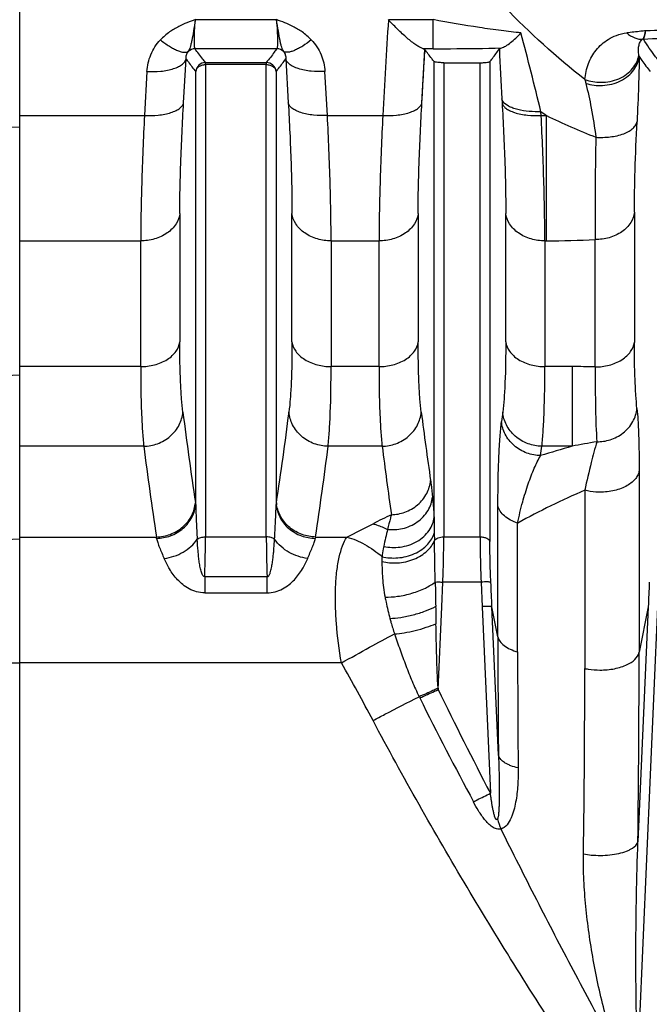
# Model space of a CAD drawing. Extents: x -1622 to 1181, y 8 to 1633.
# Tile 72 of 80: x 601 to 665, y 884 to 984. Entities that reach past the tile are written whole.
import ezdxf

# ---------------------------------------------------------------- set-up
doc = ezdxf.new("R2010")
doc.units = 0
doc.header["$LTSCALE"] = 65.395
doc.layers.get('0').update_dxf_attribs({"linetype": 'CONTINUOUS'})

msp = doc.modelspace()

# ---------------------------------------------------------------- linework, layer by layer
at = {"color": 2, "linetype": 'CONTINUOUS'}
for p, q in [((600.84, 658.47), (600.84, 1002.03)), ((619.74, 979.25), (619.74, 979.46)), ((625.93, 979.46), (625.93, 979.25)), ((649.89, 975.77), (649.92, 975.37)), ((653.9, 974.07), (653.87, 974.46)), ((643.41, 915.82), (643.36, 915.8))]:
    msp.add_line(p, q, dxfattribs=at)
at = {"color": 9, "linetype": 'CONTINUOUS'}
for p, q in [((618.71, 983.82), (626.96, 983.82)), ((638.35, 983.82), (642.91, 983.82)), ((642.91, 980.86), (642.91, 983.82)), ((626.99, 980.86), (618.68, 980.86)), ((641.76, 975.37), (642.07, 980.78)), ((642.91, 980.86), (641.88, 980.86)), ((617.51, 975.37), (617.77, 979.84)), ((619.74, 979.46), (625.93, 979.46)), ((627.91, 979.84), (628.17, 975.37)), ((643, 933.18), (643, 979.55)), ((643.99, 979.44), (643.99, 931.21)), ((647.68, 931.21), (647.68, 979.44)), ((648.68, 979.55), (648.68, 930.73)), ((613.79, 978.54), (613.53, 974.07)), ((618.75, 934.51), (618.75, 978.54)), ((619.74, 979.25), (619.74, 931.21)), ((625.93, 979.25), (619.74, 979.25)), ((625.93, 931.21), (625.93, 979.25)), ((626.93, 978.54), (626.93, 934.51)), ((632.15, 974.07), (631.89, 978.54)), ((600.84, 974.07), (613.53, 974.07)), ((632.15, 974.07), (637.78, 974.07)), ((653.9, 974.07), (654.43, 974.07)), ((654.43, 961.32), (654.43, 974.07)), ((600.84, 972.9), (592.94, 972.73)), ((617.13, 964.1), (617.13, 951.04)), ((628.54, 951.04), (628.54, 964.1)), ((641.38, 964.1), (641.38, 951.04)), ((650.29, 951.04), (650.29, 964.1)), ((663.38, 964.23), (663.38, 951)), ((659.4, 948.5), (659.4, 961.45)), ((600.84, 961.32), (613.15, 961.32)), ((613.15, 948.53), (613.15, 961.32)), ((632.52, 961.32), (632.52, 948.53)), ((632.52, 961.32), (637.4, 961.32)), ((637.4, 948.53), (637.4, 961.32)), ((654.27, 961.32), (654.27, 948.53)), ((654.27, 961.32), (654.43, 961.32)), ((613.15, 948.53), (600.84, 948.53)), ((637.4, 948.53), (632.52, 948.53)), ((657.04, 948.53), (654.27, 948.53)), ((657.04, 948.53), (657.04, 940.43)), ((600.84, 947.67), (592.94, 947.24)), ((613.46, 940.43), (600.84, 940.43)), ((637.71, 940.43), (632.21, 940.43)), ((653.84, 939.48), (653.96, 940.43)), ((657.04, 940.43), (653.96, 940.43)), ((663.86, 937.93), (663.86, 919.47)), ((658.33, 935.95), (658.33, 917.82)), ((649.5, 921.05), (649.5, 934.39)), ((651.5, 919.51), (651.5, 932.62)), ((643.02, 931.6), (643.04, 930.84)), ((571.73, 929.59), (600.84, 931.01)), ((600.84, 931.2), (614.74, 931.2)), ((619.74, 931.21), (625.93, 931.21)), ((630.93, 931.2), (634.12, 931.2)), ((643.99, 931.21), (647.68, 931.21)), ((619.66, 927.17), (619.66, 925.53)), ((619.66, 927.17), (626.01, 927.17)), ((626.01, 925.53), (626.01, 927.17)), ((643.78, 924.11), (643.89, 926.61)), ((647.78, 926.61), (643.89, 926.61)), ((647.78, 926.61), (647.89, 924.11)), ((619.66, 925.53), (626.01, 925.53)), ((643.41, 915.69), (643.78, 924.11)), ((647.89, 924.11), (648.73, 905.14)), ((649.55, 909.02), (648.89, 924.09)), ((649.5, 921.05), (648.89, 924.09)), ((664.79, 924.09), (663.74, 900.21)), ((663.77, 878.23), (665.78, 924.11)), ((664.79, 924.09), (663.86, 919.47)), ((600.84, 918.38), (571.73, 918.32)), ((633.58, 918.39), (600.84, 918.39))]:
    msp.add_line(p, q, dxfattribs=at)
at = {"color": 6, "linetype": 'CONTINUOUS'}
msp.add_line((643.99, 979.44), (647.68, 979.44), dxfattribs=at)
at = {"color": 9, "linetype": 'CONTINUOUS'}
msp.add_lwpolyline([(641.76, 975.37), (641.81, 976.27), (641.86, 977.18), (641.92, 978.08), (641.97, 978.98), (642.02, 979.88), (642.07, 980.78)], dxfattribs=at)
for centre, radius, start, end in [((2761.27, 854.92), 2126.83, 176.52553, 176.78858), ((226.54, 870.52), 439.79, 13.6708, 14.7476), ((686.01, -115.59), 1098.49, 90.74021, 91.12121), ((684.56, 627.74), 354.65, 92.0988, 93.2748), ((1003.11, 995.72), 353.78, 182.4102, 183.2327), ((669.04, 981.07), 5.28, 189.6341, 191.0846), ((666.75, 979.48), 8.58, 191.6514, 194.391), ((698.03, 1036.16), 75.87, 234.4089, 234.9251), ((686.91, 1041.27), 74.64, 244.2052, 248.4228), ((654.46, 1058.31), 96.98, 269.9848, 272.9238), ((657.05, 866.69), 81.84, 88.3544, 90.0096), ((982.54, 989.96), 367.99, 187.1925, 188.6376), ((276.38, 988.12), 354.63, 351.3352, 352.8348), ((995.5, 988.43), 356.59, 187.1751, 188.3001), ((972.99, 985.53), 362.34, 187.149, 188.6226), ((270.11, 985.89), 364.95, 351.3826, 352.8457), ((988.06, 984.31), 353.08, 187.1377, 188.2785), ((687, 834.15), 110.42, 105.7429, 107.4745), ((674.51, 850.74), 91.38, 99.42, 101.0227), ((691.76, 858.69), 84.18, 113.3972, 118.5683), ((605.53, 932.69), 13.34, 7.832, 8.6167), ((684.62, 838.32), 105.67, 115.7815, 116.9128), ((481.64, 1238.24), 342.82, 296.4097, 296.9082), ((806.17, 934.88), 163.18, 180.5946, 181.1496), ((707.49, 915.54), 71.15, 166.6413, 168.0631), ((606.37, 929.59), 8.53, 9.9246, 10.8965), ((1731.09, 944.13), 1088.11, 180.92189, 181.05348), ((2041.11, 921.24), 1391.62, 180.00799, 180.50337), ((1908.63, 919.7), 1257.13, 180.00879, 180.54671), ((-850.88, 919.62), 1514.74, 359.26573, 359.99432), ((407.95, 790.88), 259.17, 27.9964, 29.4731), ((-705.21, 917.97), 1363.54, 359.20111, 359.99377), ((1013.7, 1095.51), 411.64, 205.9019, 207.5464), ((999.96, 1093.65), 400.55, 206.5158, 208.2161), ((655.8, 904.17), 6.56, 194.5109, 204.0352)]:
    msp.add_arc(centre, radius, start, end, dxfattribs=at)
at = {"color": 2, "linetype": 'CONTINUOUS'}
for centre, radius, start, end in [((664.31, 980.82), 1, 90.195, 94.8553), ((618.69, 979.86), 1, 90.2072, 134.8885), ((626.99, 979.86), 1, 45.1018, 89.7823), ((619.75, 978.46), 1, 90.2452, 175.2603), ((625.93, 978.46), 1, 4.7407, 89.7443), ((650.84, 976.05), 0.995, 214.0707, 216.07), ((640.21, 932.68), 13.41, 171.3858, 172.1666), ((630.35, 934.99), 3.41, 185.0457, 188.0092), ((630.41, 935), 3.47, 188.0026, 188.6332), ((639.31, 929.59), 8.53, 169.1036, 170.0754), ((690.52, 918.7), 47.2, 183.5026, 183.6568), ((656.89, 922.49), 17.15, 206.0484, 206.5294)]:
    msp.add_arc(centre, radius, start, end, dxfattribs=at)
at = {"color": 9, "linetype": 'CONTINUOUS'}
for points, knots in [([(658.34, 977.74), (655.45, 979.99), (650.05, 984.93), (645.27, 990.45), (643.03, 993.31)], [0, 0, 0, 0, 0.502178, 1, 1, 1, 1]), ([(618.71, 983.82), (618.14, 983.62), (617.23, 983.27), (616.04, 982.57), (615.44, 982.06), (615.16, 981.76)], [0, 0, 0, 0, 0.437209, 0.703436, 1, 1, 1, 1]), ([(630.51, 981.76), (630.23, 982.06), (629.64, 982.57), (628.44, 983.27), (627.53, 983.62), (626.96, 983.82)], [0, 0, 0, 0, 0.296558, 0.562793, 1, 1, 1, 1]), ([(651.84, 982.48), (651.17, 982.54), (649.76, 982.7), (646.78, 983.13), (644.47, 983.53), (642.91, 983.82)], [0, 0, 0, 0, 0.223414, 0.472655, 1, 1, 1, 1]), ([(658.34, 977.74), (658.39, 978.29), (658.62, 979.36), (659.43, 980.79), (660.48, 981.73), (661.58, 982.27), (662.24, 982.43), (662.6, 982.47)], [0, 0, 0, 0, 0.239306, 0.468043, 0.706966, 0.841972, 1, 1, 1, 1]), ([(664.52, 982.69), (664.36, 982.67), (663.72, 982.6), (663.08, 982.53), (662.6, 982.47)], [0, 0, 0, 0, 0.248631, 1, 1, 1, 1]), ([(662.6, 982.47), (662.85, 982.26), (663.36, 981.93), (663.95, 981.81), (664.22, 981.82)], [0, 0, 0, 0, 0.545642, 1, 1, 1, 1]), ([(613.79, 978.54), (613.82, 979.13), (614.09, 980.31), (614.75, 981.33), (615.16, 981.76)], [0, 0, 0, 0, 0.494989, 1, 1, 1, 1]), ([(615.16, 981.76), (615.45, 981.53), (615.89, 981.22), (616.48, 980.88), (616.88, 980.68), (617.24, 980.56), (617.59, 980.48), (617.86, 980.5), (617.98, 980.57)], [0, 0, 0, 0, 0.349838, 0.508515, 0.649431, 0.768831, 0.865877, 1, 1, 1, 1]), ([(630.51, 981.76), (630.23, 981.54), (629.81, 981.23), (629.23, 980.89), (628.83, 980.7), (628.47, 980.57), (628.1, 980.48), (627.82, 980.5), (627.7, 980.57)], [0, 0, 0, 0, 0.338905, 0.496077, 0.637836, 0.759808, 0.860174, 1, 1, 1, 1]), ([(630.51, 981.76), (630.93, 981.33), (631.59, 980.31), (631.86, 979.13), (631.89, 978.54)], [0, 0, 0, 0, 0.505035, 1, 1, 1, 1]), ([(663.84, 980.19), (663.81, 980.35), (663.78, 980.66), (663.81, 981.05), (663.87, 981.33), (663.97, 981.58), (664.1, 981.75), (664.22, 981.82)], [0, 0, 0, 0, 0.279959, 0.534189, 0.653708, 0.76935, 1, 1, 1, 1]), ([(665.99, 979.46), (665.84, 979.66), (665.24, 980.42), (664.68, 981.21), (664.31, 981.82)], [0, 0, 0, 0, 0.258785, 1, 1, 1, 1]), ([(617.77, 979.84), (617.76, 979.97), (617.79, 980.23), (617.9, 980.47), (617.98, 980.57)], [0, 0, 0, 0, 0.505426, 1, 1, 1, 1]), ([(619.74, 979.46), (619.65, 979.58), (619.28, 980.04), (618.93, 980.51), (618.68, 980.86)], [0, 0, 0, 0, 0.255022, 1, 1, 1, 1]), ([(626.99, 980.86), (626.91, 980.75), (626.57, 980.27), (626.21, 979.81), (625.93, 979.46)], [0, 0, 0, 0, 0.245012, 1, 1, 1, 1]), ([(627.7, 980.57), (627.77, 980.47), (627.89, 980.23), (627.91, 979.97), (627.91, 979.84)], [0, 0, 0, 0, 0.494536, 1, 1, 1, 1]), ([(642.91, 980.86), (643.5, 980.86), (645.82, 980.87), (648.15, 980.9), (649.88, 980.94)], [0, 0, 0, 0, 0.254329, 1, 1, 1, 1]), ([(613.79, 978.54), (614.25, 978.52), (614.95, 978.53), (615.86, 978.66), (616.47, 978.82), (616.98, 979.02), (617.38, 979.26), (617.65, 979.53), (617.75, 979.74), (617.77, 979.84)], [0, 0, 0, 0, 0.317298, 0.473785, 0.618439, 0.744745, 0.849189, 0.932386, 1, 1, 1, 1]), ([(617.77, 979.84), (617.84, 979.73), (618.16, 979.29), (618.49, 978.86), (618.75, 978.54)], [0, 0, 0, 0, 0.245418, 1, 1, 1, 1]), ([(626.93, 978.54), (627.01, 978.65), (627.35, 979.07), (627.68, 979.51), (627.91, 979.84)], [0, 0, 0, 0, 0.254567, 1, 1, 1, 1]), ([(631.89, 978.54), (631.42, 978.52), (630.72, 978.53), (629.82, 978.66), (629.21, 978.82), (628.69, 979.02), (628.29, 979.26), (628.03, 979.53), (627.93, 979.74), (627.91, 979.84)], [0, 0, 0, 0, 0.317298, 0.473785, 0.618439, 0.744746, 0.84919, 0.932386, 1, 1, 1, 1]), ([(658.34, 977.74), (658.87, 977.55), (659.74, 977.39), (660.92, 977.51), (661.8, 977.78), (662.59, 978.23), (663.21, 978.82), (663.63, 979.48), (663.79, 979.96), (663.84, 980.19)], [0, 0, 0, 0, 0.246971, 0.383162, 0.520925, 0.654752, 0.780363, 0.895552, 1, 1, 1, 1]), ([(658.44, 977.34), (658.98, 977.17), (659.89, 977.06), (661.09, 977.24), (661.98, 977.56), (662.75, 978.06), (663.34, 978.68), (663.71, 979.35), (663.84, 979.83), (663.86, 980.06)], [0, 0, 0, 0, 0.251121, 0.389878, 0.529429, 0.663493, 0.787504, 0.899559, 1, 1, 1, 1]), ([(663.86, 980.06), (663.86, 979.07), (663.8, 976.87), (663.71, 974.66), (663.65, 973.45)], [0, 0, 0, 0, 0.449069, 1, 1, 1, 1]), ([(663.86, 980.06), (663.95, 979.93), (664.31, 979.41), (664.7, 978.92), (665, 978.54)], [0, 0, 0, 0, 0.244582, 1, 1, 1, 1]), ([(658.44, 977.34), (658.65, 976.51), (659.04, 974.69), (659.33, 972.85), (659.46, 971.86)], [0, 0, 0, 0, 0.462278, 1, 1, 1, 1]), ([(613.53, 974.07), (614, 974.05), (614.7, 974.06), (615.6, 974.2), (616.21, 974.35), (616.73, 974.55), (617.13, 974.8), (617.39, 975.07), (617.49, 975.27), (617.51, 975.37)], [0, 0, 0, 0, 0.317102, 0.473528, 0.618169, 0.744517, 0.849048, 0.932339, 1, 1, 1, 1]), ([(617.13, 964.1), (617.13, 965.82), (617.22, 969.58), (617.4, 973.33), (617.51, 975.37)], [0, 0, 0, 0, 0.455938, 1, 1, 1, 1]), ([(628.17, 975.37), (628.28, 973.33), (628.46, 969.57), (628.54, 965.82), (628.54, 964.1)], [0, 0, 0, 0, 0.544082, 1, 1, 1, 1]), ([(632.15, 974.07), (631.68, 974.05), (630.98, 974.06), (630.08, 974.2), (629.47, 974.35), (628.95, 974.55), (628.55, 974.8), (628.28, 975.07), (628.19, 975.27), (628.17, 975.37)], [0, 0, 0, 0, 0.317102, 0.473528, 0.618169, 0.744517, 0.849048, 0.932339, 1, 1, 1, 1]), ([(637.78, 974.07), (638.25, 974.05), (638.95, 974.06), (639.85, 974.2), (640.46, 974.35), (640.98, 974.55), (641.38, 974.8), (641.64, 975.07), (641.74, 975.27), (641.76, 975.37)], [0, 0, 0, 0, 0.317118, 0.473545, 0.618184, 0.744528, 0.849053, 0.93234, 1, 1, 1, 1]), ([(641.38, 964.1), (641.38, 965.82), (641.47, 969.58), (641.65, 973.33), (641.76, 975.37)], [0, 0, 0, 0, 0.455938, 1, 1, 1, 1]), ([(649.92, 975.37), (650.03, 973.33), (650.21, 969.57), (650.29, 965.82), (650.29, 964.1)], [0, 0, 0, 0, 0.544082, 1, 1, 1, 1]), ([(613.53, 974.07), (613.42, 971.76), (613.28, 968.43), (613.17, 964.17), (613.15, 962.24), (613.15, 961.32)], [0, 0, 0, 0, 0.544039, 0.78467, 1, 1, 1, 1]), ([(632.52, 961.32), (632.52, 962.24), (632.5, 964.17), (632.4, 968.43), (632.26, 971.76), (632.15, 974.07)], [0, 0, 0, 0, 0.21533, 0.455961, 1, 1, 1, 1]), ([(637.78, 974.07), (637.67, 971.76), (637.53, 968.43), (637.42, 964.17), (637.4, 962.24), (637.4, 961.32)], [0, 0, 0, 0, 0.544039, 0.78467, 1, 1, 1, 1]), ([(654.27, 961.32), (654.27, 962.24), (654.25, 964.17), (654.15, 968.43), (654.01, 971.76), (653.9, 974.07)], [0, 0, 0, 0, 0.21533, 0.455961, 1, 1, 1, 1]), ([(659.46, 971.86), (659.94, 971.83), (660.9, 971.85), (662.05, 972.1), (662.82, 972.45), (663.24, 972.75), (663.53, 973.09), (663.63, 973.34), (663.65, 973.45)], [0, 0, 0, 0, 0.304472, 0.600368, 0.727845, 0.835892, 0.925091, 1, 1, 1, 1]), ([(663.38, 964.23), (663.38, 965.64), (663.44, 968.72), (663.57, 971.79), (663.65, 973.45)], [0, 0, 0, 0, 0.460312, 1, 1, 1, 1]), ([(659.46, 971.86), (659.44, 970.9), (659.4, 968.6), (659.37, 965.12), (659.38, 962.62), (659.4, 961.45)], [0, 0, 0, 0, 0.278406, 0.662763, 1, 1, 1, 1]), ([(617.13, 964.1), (617.09, 963.73), (616.79, 962.95), (615.85, 962.03), (614.57, 961.45), (613.62, 961.32), (613.15, 961.32)], [0, 0, 0, 0, 0.212115, 0.459972, 0.732187, 1, 1, 1, 1]), ([(632.52, 961.32), (632.05, 961.32), (631.1, 961.45), (629.83, 962.03), (628.89, 962.95), (628.59, 963.73), (628.54, 964.1)], [0, 0, 0, 0, 0.267813, 0.540028, 0.787885, 1, 1, 1, 1]), ([(641.38, 964.1), (641.34, 963.73), (641.04, 962.95), (640.1, 962.03), (638.82, 961.45), (637.87, 961.32), (637.4, 961.32)], [0, 0, 0, 0, 0.212115, 0.459972, 0.732187, 1, 1, 1, 1]), ([(654.27, 961.32), (653.8, 961.32), (652.85, 961.45), (651.58, 962.03), (650.64, 962.95), (650.34, 963.73), (650.29, 964.1)], [0, 0, 0, 0, 0.267813, 0.540028, 0.787885, 1, 1, 1, 1]), ([(663.38, 964.23), (663.34, 963.86), (663.04, 963.08), (662.11, 962.16), (660.83, 961.58), (659.88, 961.45), (659.4, 961.45)], [0, 0, 0, 0, 0.210653, 0.457702, 0.730382, 1, 1, 1, 1]), ([(613.15, 948.53), (613.62, 948.53), (614.56, 948.65), (615.65, 949.09), (616.36, 949.62), (616.86, 950.19), (617.09, 950.7), (617.13, 951.04)], [0, 0, 0, 0, 0.276686, 0.55374, 0.681841, 0.799063, 1, 1, 1, 1]), ([(617.44, 943.89), (617.39, 944.34), (617.29, 945.34), (617.16, 947.73), (617.13, 949.66), (617.13, 951.04)], [0, 0, 0, 0, 0.190755, 0.422587, 1, 1, 1, 1]), ([(628.54, 951.04), (628.54, 949.66), (628.52, 947.73), (628.38, 945.34), (628.29, 944.34), (628.23, 943.89)], [0, 0, 0, 0, 0.577403, 0.80924, 1, 1, 1, 1]), ([(628.54, 951.04), (628.59, 950.7), (628.81, 950.19), (629.32, 949.62), (630.03, 949.09), (631.12, 948.65), (632.06, 948.53), (632.52, 948.53)], [0, 0, 0, 0, 0.200937, 0.318159, 0.44626, 0.723314, 1, 1, 1, 1]), ([(637.4, 948.53), (637.87, 948.53), (638.81, 948.65), (639.9, 949.09), (640.61, 949.62), (641.11, 950.19), (641.34, 950.7), (641.38, 951.04)], [0, 0, 0, 0, 0.276686, 0.55374, 0.681841, 0.799063, 1, 1, 1, 1]), ([(641.69, 943.89), (641.64, 944.34), (641.54, 945.34), (641.41, 947.73), (641.38, 949.66), (641.38, 951.04)], [0, 0, 0, 0, 0.190757, 0.42259, 1, 1, 1, 1]), ([(650.29, 951.04), (650.29, 949.66), (650.27, 947.73), (650.13, 945.34), (650.04, 944.34), (649.98, 943.89)], [0, 0, 0, 0, 0.577374, 0.809218, 1, 1, 1, 1]), ([(650.29, 951.04), (650.34, 950.7), (650.56, 950.19), (651.07, 949.62), (651.78, 949.09), (652.87, 948.65), (653.81, 948.53), (654.27, 948.53)], [0, 0, 0, 0, 0.200937, 0.318159, 0.44626, 0.723314, 1, 1, 1, 1]), ([(659.4, 948.5), (659.87, 948.5), (660.82, 948.61), (661.9, 949.06), (662.61, 949.59), (663.11, 950.16), (663.34, 950.67), (663.38, 951.01)], [0, 0, 0, 0, 0.277714, 0.555025, 0.682955, 0.799869, 1, 1, 1, 1]), ([(663.64, 944.28), (663.6, 944.72), (663.52, 945.69), (663.41, 947.93), (663.38, 949.73), (663.38, 951)], [0, 0, 0, 0, 0.198519, 0.432708, 1, 1, 1, 1]), ([(613.15, 948.53), (613.15, 946.97), (613.18, 944.79), (613.31, 942.09), (613.41, 940.95), (613.46, 940.43)], [0, 0, 0, 0, 0.577308, 0.809203, 1, 1, 1, 1]), ([(632.21, 940.43), (632.27, 940.95), (632.36, 942.09), (632.5, 944.79), (632.52, 946.97), (632.52, 948.53)], [0, 0, 0, 0, 0.190797, 0.422692, 1, 1, 1, 1]), ([(637.4, 948.53), (637.4, 946.97), (637.43, 944.79), (637.56, 942.09), (637.66, 940.95), (637.71, 940.43)], [0, 0, 0, 0, 0.577308, 0.809203, 1, 1, 1, 1]), ([(653.96, 940.43), (654.02, 940.95), (654.11, 942.09), (654.25, 944.79), (654.27, 946.97), (654.27, 948.53)], [0, 0, 0, 0, 0.190797, 0.422692, 1, 1, 1, 1]), ([(659.4, 948.5), (659.39, 947.06), (659.4, 944.52), (659.48, 941.98), (659.56, 940.89)], [0, 0, 0, 0, 0.56744, 1, 1, 1, 1]), ([(613.46, 940.43), (613.94, 940.44), (614.92, 940.62), (616, 941.25), (616.69, 941.98), (617.2, 942.77), (617.4, 943.45), (617.44, 943.89)], [0, 0, 0, 0, 0.248163, 0.510965, 0.641573, 0.767878, 1, 1, 1, 1]), ([(632.21, 940.43), (631.74, 940.44), (630.76, 940.62), (629.67, 941.25), (628.98, 941.98), (628.48, 942.77), (628.27, 943.45), (628.23, 943.89)], [0, 0, 0, 0, 0.247949, 0.510672, 0.641305, 0.767672, 1, 1, 1, 1]), ([(637.71, 940.43), (638.19, 940.44), (639.17, 940.62), (640.25, 941.25), (640.94, 941.98), (641.45, 942.77), (641.65, 943.45), (641.69, 943.89)], [0, 0, 0, 0, 0.248109, 0.510891, 0.641505, 0.767826, 1, 1, 1, 1]), ([(653.96, 940.43), (653.49, 940.44), (652.51, 940.62), (651.42, 941.25), (650.73, 941.98), (650.23, 942.77), (650.02, 943.44), (649.98, 943.89)], [0, 0, 0, 0, 0.247944, 0.510667, 0.6413, 0.767669, 1, 1, 1, 1]), ([(659.56, 940.89), (660.01, 940.88), (660.97, 941.03), (662.29, 941.71), (663.29, 942.85), (663.6, 943.81), (663.64, 944.28)], [0, 0, 0, 0, 0.235844, 0.495044, 0.756291, 1, 1, 1, 1]), ([(663.64, 944.28), (663.68, 943.88), (663.75, 942.99), (663.85, 940.87), (663.86, 939.16), (663.86, 937.93)], [0, 0, 0, 0, 0.189759, 0.422444, 1, 1, 1, 1]), ([(649.5, 934.39), (649.5, 935.29), (649.51, 936.98), (649.58, 939.32), (649.69, 941.26), (649.8, 942.43), (649.86, 942.94)], [0, 0, 0, 0, 0.317326, 0.59073, 0.819142, 1, 1, 1, 1]), ([(653.84, 939.48), (653.37, 939.49), (652.39, 939.67), (651.3, 940.3), (650.61, 941.03), (650.1, 941.82), (649.9, 942.49), (649.86, 942.94)], [0, 0, 0, 0, 0.247918, 0.510657, 0.641303, 0.76768, 1, 1, 1, 1]), ([(659.56, 940.89), (659.35, 940.19), (658.92, 938.55), (658.54, 936.9), (658.33, 935.95)], [0, 0, 0, 0, 0.428571, 1, 1, 1, 1]), ([(651.5, 932.62), (651.65, 933.34), (651.97, 934.69), (652.54, 936.55), (653.14, 938.13), (653.6, 939.07), (653.84, 939.48)], [0, 0, 0, 0, 0.30231, 0.570332, 0.803449, 1, 1, 1, 1]), ([(663.86, 937.93), (663.84, 937.8), (663.76, 937.53), (663.51, 937.13), (663.14, 936.75), (662.45, 936.27), (661.34, 935.87), (660.38, 935.76), (659.88, 935.76)], [0, 0, 0, 0, 0.082276, 0.176017, 0.28442, 0.408552, 0.695136, 1, 1, 1, 1]), ([(638.66, 933.47), (639.12, 933.48), (640.09, 933.65), (641.17, 934.28), (641.87, 935), (642.39, 935.8), (642.6, 936.49), (642.64, 936.95)], [0, 0, 0, 0, 0.242409, 0.503289, 0.634612, 0.762602, 1, 1, 1, 1]), ([(642.64, 936.95), (642.66, 936.82), (642.73, 936.25), (642.8, 935.68), (642.84, 935.24)], [0, 0, 0, 0, 0.227069, 1, 1, 1, 1]), ([(659.88, 935.76), (659.74, 935.76), (659.22, 935.78), (658.7, 935.86), (658.33, 935.95)], [0, 0, 0, 0, 0.268545, 1, 1, 1, 1]), ([(614.74, 931.2), (615.22, 931.21), (616.2, 931.4), (617.29, 932.04), (617.98, 932.77), (618.49, 933.57), (618.68, 934.25), (618.72, 934.69)], [0, 0, 0, 0, 0.247709, 0.510581, 0.641334, 0.76778, 1, 1, 1, 1]), ([(614.77, 931.06), (615.24, 931.07), (616.23, 931.25), (617.31, 931.89), (618, 932.61), (618.51, 933.4), (618.71, 934.07), (618.75, 934.51)], [0, 0, 0, 0, 0.24879, 0.512203, 0.642854, 0.768951, 1, 1, 1, 1]), ([(618.75, 934.51), (618.76, 933.93), (618.8, 932.75), (618.87, 931.57), (618.9, 930.97)], [0, 0, 0, 0, 0.491604, 1, 1, 1, 1]), ([(626.77, 930.97), (626.81, 931.57), (626.87, 932.75), (626.92, 933.93), (626.93, 934.51)], [0, 0, 0, 0, 0.508398, 1, 1, 1, 1]), ([(638.27, 931.97), (638.77, 931.92), (639.84, 931.98), (641.34, 932.63), (642.29, 933.62), (642.71, 934.54), (642.81, 935.01), (642.84, 935.24)], [0, 0, 0, 0, 0.244647, 0.511185, 0.769717, 0.889214, 1, 1, 1, 1]), ([(642.84, 935.24), (642.85, 935.08), (642.92, 934.39), (642.97, 933.71), (643, 933.18)], [0, 0, 0, 0, 0.232503, 1, 1, 1, 1]), ([(651.5, 932.62), (651.25, 932.7), (650.78, 932.9), (650.16, 933.3), (649.7, 933.79), (649.53, 934.19), (649.5, 934.39)], [0, 0, 0, 0, 0.280539, 0.547258, 0.787497, 1, 1, 1, 1]), ([(638.66, 933.47), (638.62, 933.35), (638.49, 932.86), (638.36, 932.36), (638.27, 931.97)], [0, 0, 0, 0, 0.230845, 1, 1, 1, 1]), ([(636.79, 932.54), (636.91, 932.51), (637.42, 932.35), (637.91, 932.15), (638.27, 931.97)], [0, 0, 0, 0, 0.241891, 1, 1, 1, 1]), ([(637.88, 930.25), (638.42, 930.13), (639.3, 930.1), (640.43, 930.35), (641.51, 930.82), (642.38, 931.58), (642.86, 932.5), (642.97, 932.96), (643, 933.18)], [0, 0, 0, 0, 0.252689, 0.391021, 0.529888, 0.785986, 0.898652, 1, 1, 1, 1]), ([(637.71, 929.2), (638.22, 929.08), (639.36, 928.99), (640.75, 929.34), (641.75, 929.9), (642.35, 930.42), (642.78, 930.99), (642.96, 931.4), (643.02, 931.6)], [0, 0, 0, 0, 0.251165, 0.528906, 0.663853, 0.78872, 0.900837, 1, 1, 1, 1]), ([(614.77, 931.06), (614.79, 930.91), (614.88, 930.6), (615.14, 929.92), (615.38, 929.39), (615.54, 929.01)], [0, 0, 0, 0, 0.20455, 0.442281, 1, 1, 1, 1]), ([(615.54, 929.01), (616.22, 929.1), (617.5, 929.54), (618.54, 930.44), (618.9, 930.97)], [0, 0, 0, 0, 0.514155, 1, 1, 1, 1]), ([(618.9, 930.97), (619.01, 931.05), (619.29, 931.18), (619.58, 931.21), (619.74, 931.21)], [0, 0, 0, 0, 0.454772, 1, 1, 1, 1]), ([(619.66, 927.17), (619.63, 927.16), (619.55, 927.19), (619.46, 927.3), (619.39, 927.44), (619.29, 927.71), (619.2, 928.11), (619.11, 928.64), (619.04, 929.2), (618.97, 929.98), (618.93, 930.57), (618.9, 930.97)], [0, 0, 0, 0, 0.025254, 0.0578, 0.10033, 0.151685, 0.272461, 0.408389, 0.552569, 0.701175, 1, 1, 1, 1]), ([(619.66, 927.17), (619.68, 927.52), (619.72, 928.87), (619.74, 930.22), (619.74, 931.21)], [0, 0, 0, 0, 0.263, 1, 1, 1, 1]), ([(630.14, 929.01), (629.48, 929.1), (628.19, 929.52), (627.15, 930.42), (626.77, 930.97)], [0, 0, 0, 0, 0.498667, 1, 1, 1, 1]), ([(630.14, 929.01), (630.29, 929.39), (630.53, 929.92), (630.79, 930.6), (630.88, 930.91), (630.91, 931.06)], [0, 0, 0, 0, 0.557723, 0.795452, 1, 1, 1, 1]), ([(633.58, 918.39), (633.34, 919.73), (633.08, 921.72), (632.95, 924.32), (632.96, 926.09), (633.08, 927.69), (633.31, 929.09), (633.64, 930.25), (633.95, 930.92), (634.12, 931.2)], [0, 0, 0, 0, 0.314076, 0.461591, 0.598581, 0.722409, 0.8311, 0.923586, 1, 1, 1, 1]), ([(634.12, 931.2), (634.76, 931.02), (636.03, 930.48), (637.16, 929.67), (637.71, 929.2)], [0, 0, 0, 0, 0.478797, 1, 1, 1, 1]), ([(637.7, 928.7), (638.2, 928.58), (639.31, 928.49), (640.68, 928.79), (641.68, 929.29), (642.45, 929.87), (642.88, 930.44), (643.04, 930.84)], [0, 0, 0, 0, 0.252279, 0.531589, 0.667036, 0.791964, 1, 1, 1, 1]), ([(643.04, 930.84), (643.07, 930.89), (643.18, 931.01), (643.41, 931.12), (643.69, 931.2), (643.89, 931.21), (643.99, 931.21)], [0, 0, 0, 0, 0.187344, 0.429717, 0.711743, 1, 1, 1, 1]), ([(643.12, 926.62), (643.09, 927.68), (643.07, 929.09), (643.04, 930.49), (643.04, 930.84)], [0, 0, 0, 0, 0.755396, 1, 1, 1, 1]), ([(643.89, 926.61), (643.91, 927.02), (643.96, 928.55), (643.99, 930.08), (643.99, 931.21)], [0, 0, 0, 0, 0.263044, 1, 1, 1, 1]), ([(647.68, 931.21), (647.8, 931.21), (647.98, 931.2), (648.2, 931.14), (648.45, 931.04), (648.65, 930.89), (648.68, 930.73)], [0, 0, 0, 0, 0.301639, 0.452764, 0.595429, 1, 1, 1, 1]), ([(647.68, 931.21), (647.68, 930.85), (647.69, 929.32), (647.74, 927.79), (647.78, 926.61)], [0, 0, 0, 0, 0.233224, 1, 1, 1, 1]), ([(648.78, 926.59), (648.76, 926.96), (648.71, 928.34), (648.68, 929.72), (648.68, 930.73)], [0, 0, 0, 0, 0.263006, 1, 1, 1, 1]), ([(637.88, 930.25), (637.86, 930.17), (637.79, 929.82), (637.74, 929.47), (637.71, 929.2)], [0, 0, 0, 0, 0.243256, 1, 1, 1, 1]), ([(619.66, 925.53), (619.39, 925.53), (618.84, 925.6), (618.08, 925.9), (617.43, 926.33), (616.73, 926.99), (616.08, 927.88), (615.7, 928.65), (615.54, 929.01)], [0, 0, 0, 0, 0.145506, 0.287519, 0.423842, 0.553518, 0.791305, 1, 1, 1, 1]), ([(626.01, 925.53), (626.29, 925.53), (626.84, 925.6), (627.59, 925.9), (628.25, 926.33), (628.95, 926.99), (629.6, 927.88), (629.98, 928.65), (630.14, 929.01)], [0, 0, 0, 0, 0.145506, 0.287519, 0.423842, 0.553518, 0.791305, 1, 1, 1, 1]), ([(637.71, 929.2), (637.7, 929.16), (637.7, 929), (637.7, 928.83), (637.7, 928.7)], [0, 0, 0, 0, 0.243729, 1, 1, 1, 1]), ([(637.7, 928.7), (637.7, 928.43), (637.7, 927.87), (637.77, 926.67), (637.89, 925.73), (638.01, 925.09)], [0, 0, 0, 0, 0.221639, 0.463213, 1, 1, 1, 1]), ([(638.01, 925.09), (638.43, 925.08), (639.37, 925.14), (640.75, 925.45), (642.04, 925.94), (642.81, 926.38), (643.12, 926.62)], [0, 0, 0, 0, 0.236558, 0.513629, 0.783009, 1, 1, 1, 1]), ([(643.12, 926.62), (643.24, 926.63), (643.49, 926.63), (643.75, 926.62), (643.89, 926.61)], [0, 0, 0, 0, 0.457732, 1, 1, 1, 1]), ([(648.78, 926.6), (648.77, 926.6), (648.74, 926.61), (648.67, 926.62), (648.58, 926.62), (648.45, 926.63), (648.3, 926.63), (648.07, 926.63), (647.9, 926.62), (647.78, 926.61)], [0, 0, 0, 0, 0.032317, 0.096482, 0.194812, 0.324121, 0.478887, 0.649697, 1, 1, 1, 1]), ([(638.01, 925.09), (638.04, 924.92), (638.19, 924.19), (638.36, 923.46), (638.51, 922.92)], [0, 0, 0, 0, 0.24042, 1, 1, 1, 1]), ([(638.51, 922.92), (638.87, 922.93), (639.67, 923.01), (640.88, 923.27), (642.07, 923.64), (642.82, 923.95), (643.16, 924.13)], [0, 0, 0, 0, 0.228101, 0.496035, 0.766131, 1, 1, 1, 1]), ([(638.51, 922.92), (638.54, 922.78), (638.69, 922.26), (638.85, 921.73), (638.98, 921.34)], [0, 0, 0, 0, 0.248387, 1, 1, 1, 1]), ([(638.98, 921.34), (639.31, 921.37), (640.01, 921.46), (641.09, 921.68), (642.17, 921.99), (642.87, 922.24), (643.19, 922.37)], [0, 0, 0, 0, 0.226566, 0.48896, 0.757252, 1, 1, 1, 1]), ([(643.41, 915.82), (643.34, 916.9), (643.26, 919.08), (643.21, 921.27), (643.19, 922.37)], [0, 0, 0, 0, 0.495194, 1, 1, 1, 1]), ([(633.58, 918.39), (634.53, 918.93), (636.32, 919.93), (638.13, 920.9), (638.98, 921.34)], [0, 0, 0, 0, 0.533018, 1, 1, 1, 1]), ([(638.98, 921.34), (639.16, 920.81), (639.53, 919.73), (640.13, 918.12), (640.75, 916.52), (641.23, 915.48), (641.48, 914.96)], [0, 0, 0, 0, 0.248489, 0.498053, 0.748564, 1, 1, 1, 1]), ([(649.5, 921.05), (649.53, 920.89), (649.69, 920.54), (650.14, 920.11), (650.76, 919.76), (651.24, 919.58), (651.5, 919.51)], [0, 0, 0, 0, 0.190039, 0.420414, 0.694495, 1, 1, 1, 1]), ([(659.88, 917.67), (660.13, 917.67), (660.62, 917.69), (661.35, 917.79), (662.04, 917.97), (662.98, 918.33), (663.75, 918.9), (663.86, 919.47)], [0, 0, 0, 0, 0.160978, 0.323053, 0.478794, 0.621395, 1, 1, 1, 1]), ([(658.33, 917.82), (658.44, 917.8), (658.96, 917.71), (659.48, 917.67), (659.88, 917.67)], [0, 0, 0, 0, 0.228972, 1, 1, 1, 1]), ([(636.79, 912.53), (637.19, 912.75), (638.75, 913.57), (640.31, 914.37), (641.48, 914.96)], [0, 0, 0, 0, 0.259476, 1, 1, 1, 1]), ([(680.25, 848.23), (679.58, 848.69), (678.33, 849.74), (676.64, 851.48), (675.03, 853.32), (672.97, 855.83), (670.51, 859.05), (667.63, 862.98), (664.82, 866.95), (662.06, 870.96), (659.34, 875), (655.77, 880.42), (651.4, 887.26), (646.33, 895.56), (641.43, 903.98), (638.31, 909.67), (636.79, 912.53)], [0, 0, 0, 0, 0.031233, 0.062484, 0.093737, 0.12499, 0.187494, 0.249998, 0.312502, 0.375005, 0.437507, 0.500009, 0.62501, 0.750009, 0.875006, 1, 1, 1, 1]), ([(649.55, 909.02), (649.56, 908.72), (649.58, 908.13), (649.61, 907.25), (649.62, 906.37), (649.63, 905.51), (649.63, 904.8), (649.62, 904.24), (649.61, 903.83), (649.59, 903.44), (649.56, 903.08), (649.53, 902.81), (649.49, 902.63), (649.47, 902.55), (649.45, 902.53)], [0, 0, 0, 0, 0.136502, 0.272291, 0.407085, 0.540385, 0.671288, 0.735298, 0.797853, 0.858249, 0.914717, 0.964409, 0.984691, 1, 1, 1, 1]), ([(651.56, 907.71), (651.3, 907.77), (650.93, 907.88), (650.47, 908.08), (649.99, 908.35), (649.62, 908.7), (649.55, 909.02)], [0, 0, 0, 0, 0.319763, 0.466498, 0.601151, 1, 1, 1, 1]), ([(651.56, 907.71), (651.56, 907.12), (651.54, 906.24), (651.44, 905.09), (651.31, 904.24), (651.16, 903.55), (650.99, 903.01), (650.71, 902.29), (650.3, 901.64), (649.81, 901.5)], [0, 0, 0, 0, 0.262774, 0.392658, 0.521147, 0.647729, 0.710077, 0.771587, 1, 1, 1, 1]), ([(647, 904.28), (647.13, 904.34), (647.71, 904.62), (648.29, 904.91), (648.73, 905.14)], [0, 0, 0, 0, 0.233042, 1, 1, 1, 1]), ([(649.45, 902.53), (649.45, 902.51), (649.43, 902.49), (649.4, 902.46), (649.36, 902.44), (649.32, 902.46), (649.29, 902.49), (649.26, 902.54), (649.23, 902.61), (649.19, 902.7), (649.15, 902.81), (649.11, 902.96), (649.07, 903.14), (649.03, 903.32), (648.99, 903.5), (648.94, 903.74), (648.89, 904.04), (648.83, 904.41), (648.78, 904.77), (648.74, 905.02), (648.73, 905.14)], [0, 0, 0, 0, 0.014174, 0.027883, 0.041041, 0.054909, 0.06991, 0.085361, 0.116671, 0.148176, 0.179739, 0.242906, 0.306077, 0.369233, 0.432372, 0.495492, 0.621686, 0.747829, 0.873931, 1, 1, 1, 1]), ([(649.81, 901.5), (649.74, 901.48), (649.59, 901.46), (649.35, 901.5), (649.12, 901.59), (648.83, 901.77), (648.49, 902.06), (648.14, 902.46), (647.82, 902.89), (647.43, 903.49), (647.17, 903.96), (647, 904.28)], [0, 0, 0, 0, 0.0529, 0.109267, 0.168813, 0.230517, 0.35703, 0.48525, 0.613928, 0.74269, 1, 1, 1, 1]), ([(683.64, 847.58), (683.33, 847.58), (682.71, 847.68), (681.84, 848.06), (681.04, 848.59), (680.3, 849.22), (679.61, 849.91), (678.72, 850.9), (677.68, 852.2), (676.5, 853.82), (675.37, 855.49), (674.26, 857.18), (672.81, 859.46), (671.05, 862.34), (668.99, 865.83), (666.95, 869.34), (664.28, 874.05), (661.01, 879.96), (657.17, 887.1), (653.43, 894.27), (651.01, 899.09), (649.81, 901.5)], [0, 0, 0, 0, 0.014327, 0.028896, 0.043752, 0.058837, 0.074082, 0.089454, 0.120417, 0.151578, 0.182859, 0.214215, 0.245624, 0.308532, 0.371503, 0.434498, 0.49749, 0.623405, 0.749162, 0.874707, 1, 1, 1, 1]), ([(658.19, 898.96), (658.46, 898.91), (659.03, 898.84), (659.93, 898.8), (660.87, 898.85), (661.77, 898.99), (662.45, 899.19), (662.91, 899.39), (663.35, 899.63), (663.67, 899.93), (663.74, 900.21)], [0, 0, 0, 0, 0.136274, 0.289456, 0.450466, 0.606623, 0.745037, 0.804632, 0.857074, 1, 1, 1, 1]), ([(663.77, 878.23), (663.73, 878.66), (663.68, 879.55), (663.61, 881.34), (663.56, 883.62), (663.54, 886.38), (663.53, 889.16), (663.55, 891.93), (663.6, 895.61), (663.67, 898.37), (663.74, 900.21)], [0, 0, 0, 0, 0.059299, 0.120588, 0.245258, 0.371023, 0.497169, 0.623373, 0.749411, 1, 1, 1, 1]), ([(662.47, 877.48), (662.21, 877.88), (661.78, 878.73), (661.25, 880.05), (660.8, 881.39), (660.27, 883.19), (659.72, 885.45), (659.18, 888.18), (658.75, 890.9), (658.42, 893.61), (658.22, 896.29), (658.18, 898.08), (658.19, 898.96)], [0, 0, 0, 0, 0.064638, 0.128988, 0.193054, 0.256859, 0.383708, 0.509552, 0.634301, 0.757798, 0.87981, 1, 1, 1, 1])]:
    msp.add_open_spline(points, degree=3, knots=knots, dxfattribs=at)
at = {"color": 2, "linetype": 'CONTINUOUS'}
for points, knots in [([(618.71, 983.82), (618.65, 983.43), (618.54, 982.72), (618.39, 981.88), (618.27, 981.34), (618.19, 981.03), (618.1, 980.78), (618.02, 980.64), (617.98, 980.57)], [0, 0, 0, 0, 0.35557, 0.643983, 0.758689, 0.853822, 0.932107, 1, 1, 1, 1]), ([(618.68, 980.86), (618.68, 980.87), (618.66, 980.9), (618.64, 980.99), (618.62, 981.17), (618.61, 981.43), (618.61, 981.78), (618.62, 982.2), (618.65, 982.89), (618.68, 983.43), (618.71, 983.82)], [0, 0, 0, 0, 0.013348, 0.033499, 0.095397, 0.185951, 0.303831, 0.446993, 0.612842, 1, 1, 1, 1]), ([(626.96, 983.82), (626.99, 983.43), (627.03, 982.89), (627.06, 982.2), (627.07, 981.78), (627.07, 981.43), (627.06, 981.17), (627.04, 980.99), (627.02, 980.9), (627, 980.87), (626.99, 980.86)], [0, 0, 0, 0, 0.387158, 0.553007, 0.696169, 0.814049, 0.904602, 0.9665, 0.986652, 1, 1, 1, 1]), ([(627.7, 980.57), (627.66, 980.64), (627.58, 980.78), (627.49, 981.03), (627.4, 981.34), (627.28, 981.88), (627.14, 982.72), (627.03, 983.43), (626.96, 983.82)], [0, 0, 0, 0, 0.067879, 0.146171, 0.241303, 0.356015, 0.644426, 1, 1, 1, 1]), ([(664.52, 982.69), (664.48, 982.53), (664.42, 982.28), (664.33, 982.03), (664.29, 981.93)], [0, 0, 0, 0, 0.602387, 1, 1, 1, 1]), ([(664.31, 981.82), (664.33, 981.85), (664.36, 981.94), (664.41, 982.12), (664.46, 982.38), (664.5, 982.57), (664.52, 982.69)], [0, 0, 0, 0, 0.119256, 0.323901, 0.616748, 1, 1, 1, 1]), ([(664.25, 981.85), (664.25, 981.85), (664.24, 981.84), (664.23, 981.82), (664.22, 981.82)], [0, 0, 0, 0, 0.275524, 1, 1, 1, 1]), ([(664.29, 981.93), (664.29, 981.92), (664.28, 981.9), (664.26, 981.87), (664.25, 981.85)], [0, 0, 0, 0, 0.278599, 1, 1, 1, 1]), ([(618.75, 978.54), (618.76, 978.64), (618.84, 978.84), (619.07, 979.07), (619.38, 979.21), (619.62, 979.25), (619.74, 979.25)], [0, 0, 0, 0, 0.221944, 0.462608, 0.724584, 1, 1, 1, 1]), ([(625.93, 979.25), (626.05, 979.25), (626.29, 979.21), (626.61, 979.07), (626.84, 978.84), (626.92, 978.64), (626.93, 978.54)], [0, 0, 0, 0, 0.275416, 0.537392, 0.778056, 1, 1, 1, 1]), ([(650.01, 975.49), (650, 975.51), (649.95, 975.6), (649.91, 975.69), (649.89, 975.77)], [0, 0, 0, 0, 0.268017, 1, 1, 1, 1]), ([(653.87, 974.46), (653.47, 974.45), (652.68, 974.46), (651.71, 974.6), (651.02, 974.81), (650.5, 975.04), (650.17, 975.27), (650.03, 975.46)], [0, 0, 0, 0, 0.295513, 0.584629, 0.713816, 0.827101, 1, 1, 1, 1]), ([(649.92, 975.37), (649.94, 975.27), (650.03, 975.07), (650.3, 974.8), (650.7, 974.55), (651.22, 974.35), (651.83, 974.2), (652.73, 974.06), (653.43, 974.05), (653.9, 974.07)], [0, 0, 0, 0, 0.067658, 0.150944, 0.25547, 0.381817, 0.526459, 0.682888, 1, 1, 1, 1]), ([(626.93, 934.51), (626.97, 934.07), (627.17, 933.4), (627.67, 932.61), (628.36, 931.89), (629.45, 931.25), (630.43, 931.07), (630.91, 931.06)], [0, 0, 0, 0, 0.231049, 0.357146, 0.487797, 0.75121, 1, 1, 1, 1]), ([(630.93, 931.2), (630.48, 931.21), (629.54, 931.38), (628.49, 931.97), (627.8, 932.65), (627.27, 933.4), (627.05, 934.05), (626.98, 934.48)], [0, 0, 0, 0, 0.245973, 0.507272, 0.637862, 0.764832, 1, 1, 1, 1]), ([(626.77, 930.97), (626.67, 931.05), (626.39, 931.18), (626.09, 931.21), (625.93, 931.21)], [0, 0, 0, 0, 0.455048, 1, 1, 1, 1]), ([(625.93, 931.21), (625.93, 930.9), (625.94, 929.55), (625.97, 928.2), (626.01, 927.17)], [0, 0, 0, 0, 0.234074, 1, 1, 1, 1]), ([(626.01, 927.17), (626.03, 927.17), (626.08, 927.17), (626.16, 927.23), (626.22, 927.32), (626.28, 927.44), (626.35, 927.6), (626.41, 927.81), (626.48, 928.15), (626.55, 928.58), (626.62, 929.08), (626.67, 929.57), (626.72, 930.2), (626.75, 930.66), (626.77, 930.97)], [0, 0, 0, 0, 0.017186, 0.034271, 0.068038, 0.101602, 0.134999, 0.201335, 0.267112, 0.39687, 0.524019, 0.648234, 0.769189, 1, 1, 1, 1]), ([(643.36, 915.8), (643.2, 915.72), (642.58, 915.43), (641.95, 915.15), (641.48, 914.96)], [0, 0, 0, 0, 0.25476, 1, 1, 1, 1]), ([(641.54, 914.83), (641.68, 914.89), (642.31, 915.17), (642.94, 915.46), (643.41, 915.69)], [0, 0, 0, 0, 0.230501, 1, 1, 1, 1])]:
    msp.add_open_spline(points, degree=3, knots=knots, dxfattribs=at)
at = {"color": 6, "linetype": 'CONTINUOUS'}
for points, knots in [([(641.88, 980.86), (641.78, 980.89), (641.57, 980.99), (641.22, 981.2), (640.81, 981.5), (640.36, 981.86), (639.88, 982.28), (639.19, 982.93), (638.69, 983.45), (638.35, 983.82)], [0, 0, 0, 0, 0.064255, 0.153827, 0.263842, 0.390067, 0.52915, 0.678479, 1, 1, 1, 1]), ([(649.88, 980.94), (649.94, 980.96), (650.08, 981.02), (650.39, 981.19), (650.82, 981.5), (651.34, 981.95), (651.68, 982.29), (651.84, 982.48)], [0, 0, 0, 0, 0.080929, 0.181146, 0.424243, 0.703736, 1, 1, 1, 1]), ([(641.88, 980.86), (641.92, 980.85), (641.99, 980.83), (642.06, 980.8), (642.07, 980.78)], [0, 0, 0, 0, 0.64624, 1, 1, 1, 1]), ([(643, 979.55), (642.92, 979.66), (642.6, 980.06), (642.29, 980.47), (642.07, 980.78)], [0, 0, 0, 0, 0.254396, 1, 1, 1, 1]), ([(648.68, 979.55), (648.76, 979.66), (649.1, 980.08), (649.41, 980.51), (649.64, 980.84)], [0, 0, 0, 0, 0.254582, 1, 1, 1, 1]), ([(649.64, 980.84), (649.66, 980.86), (649.74, 980.9), (649.82, 980.93), (649.88, 980.94)], [0, 0, 0, 0, 0.361979, 1, 1, 1, 1]), ([(643.99, 979.44), (643.84, 979.44), (643.59, 979.45), (643.28, 979.48), (643.11, 979.51), (643.03, 979.53), (643, 979.55), (643, 979.55)], [0, 0, 0, 0, 0.455234, 0.750581, 0.920347, 0.96976, 1, 1, 1, 1]), ([(647.68, 979.44), (647.84, 979.44), (648.09, 979.45), (648.4, 979.48), (648.57, 979.51), (648.65, 979.53), (648.67, 979.55), (648.68, 979.55)], [0, 0, 0, 0, 0.455233, 0.75058, 0.920346, 0.969758, 1, 1, 1, 1]), ([(648.89, 924.09), (648.88, 924.1), (648.84, 924.11), (648.78, 924.12), (648.68, 924.12), (648.56, 924.12), (648.42, 924.13), (648.19, 924.12), (648.01, 924.12), (647.89, 924.11)], [0, 0, 0, 0, 0.035333, 0.1024, 0.199746, 0.32428, 0.471855, 0.637489, 1, 1, 1, 1])]:
    msp.add_open_spline(points, degree=3, knots=knots, dxfattribs=at)
at = {"color": 9, "linetype": 'CONTINUOUS'}
for points in [[(649.98, 943.89), (649.94, 943.57), (649.9, 943.25), (649.86, 942.94)], [(648.89, 924.09), (648.85, 924.93), (648.82, 925.76), (648.78, 926.6)], [(664.9, 926.6), (664.86, 925.76), (664.82, 924.93), (664.79, 924.09)], [(643.16, 924.13), (643.17, 923.54), (643.18, 922.95), (643.19, 922.37)]]:
    msp.add_open_spline(points, degree=3, dxfattribs=at)

doc.saveas('drawing.dxf')
